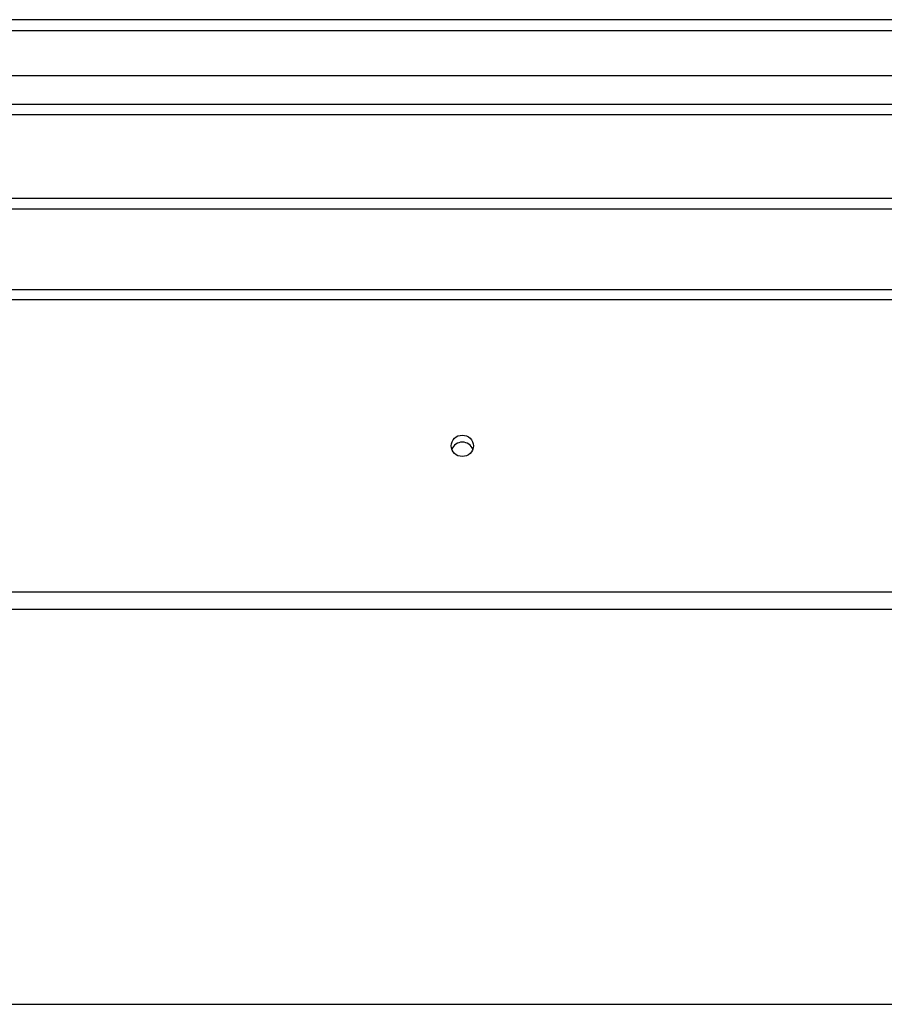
# Model space of a CAD drawing. Header units: inches. Extents: x 64.1 to 160.1, y 39 to 77.3.
# Tile 60 of 65: x 136 to 143.9, y 67.2 to 76.1. Entities that reach past the tile are written whole.
import ezdxf

# ---------------------------------------------------------------- set-up
doc = ezdxf.new("R2010")
doc.units = ezdxf.units.IN
doc.header["$MEASUREMENT"] = 0
doc.layers.add('Visible Edges(ANSI)', color=7, linetype='Continuous', lineweight=25)
doc.layers.add('Visible Tangent Edges(ANSI)', color=7, linetype='Continuous', lineweight=25)

msp = doc.modelspace()

# ---------------------------------------------------------------- linework, layer by layer
at = {"layer": 'Visible Edges(ANSI)'}
for p, q in [((159.9728, 76.1347), (112.1708, 76.1347)), ((159.3631, 75.6229), (112.7804, 75.6229)), ((159.1746, 75.2685), (112.9689, 75.2685)), ((150.4468, 74.5097), (127.6968, 74.5097)), ((112.9379, 73.6832), (155.0718, 73.6832)), ((155.0718, 70.7739), (112.9379, 70.7739)), ((112.9379, 67.1832), (155.0718, 67.1832))]:
    msp.add_line(p, q, dxfattribs=at)
msp.add_ellipse((140.0718, 72.2604), major_axis=(-0.1005, 0), ratio=0.966998, dxfattribs=at)
msp.add_ellipse((140.0718, 72.1967), major_axis=(0.1005, 0), ratio=0.966998, start_param=0.333879, end_param=2.807714, dxfattribs=at)
at = {"layer": 'Visible Tangent Edges(ANSI)'}
for p, q in [((112.1708, 76.0357), (159.9728, 76.0357)), ((112.8389, 75.3675), (159.3046, 75.3675)), ((150.4468, 74.4107), (127.6968, 74.4107)), ((112.9379, 73.59), (155.0718, 73.59)), ((155.0718, 70.9308), (112.9379, 70.9308))]:
    msp.add_line(p, q, dxfattribs=at)

doc.saveas('drawing.dxf')
